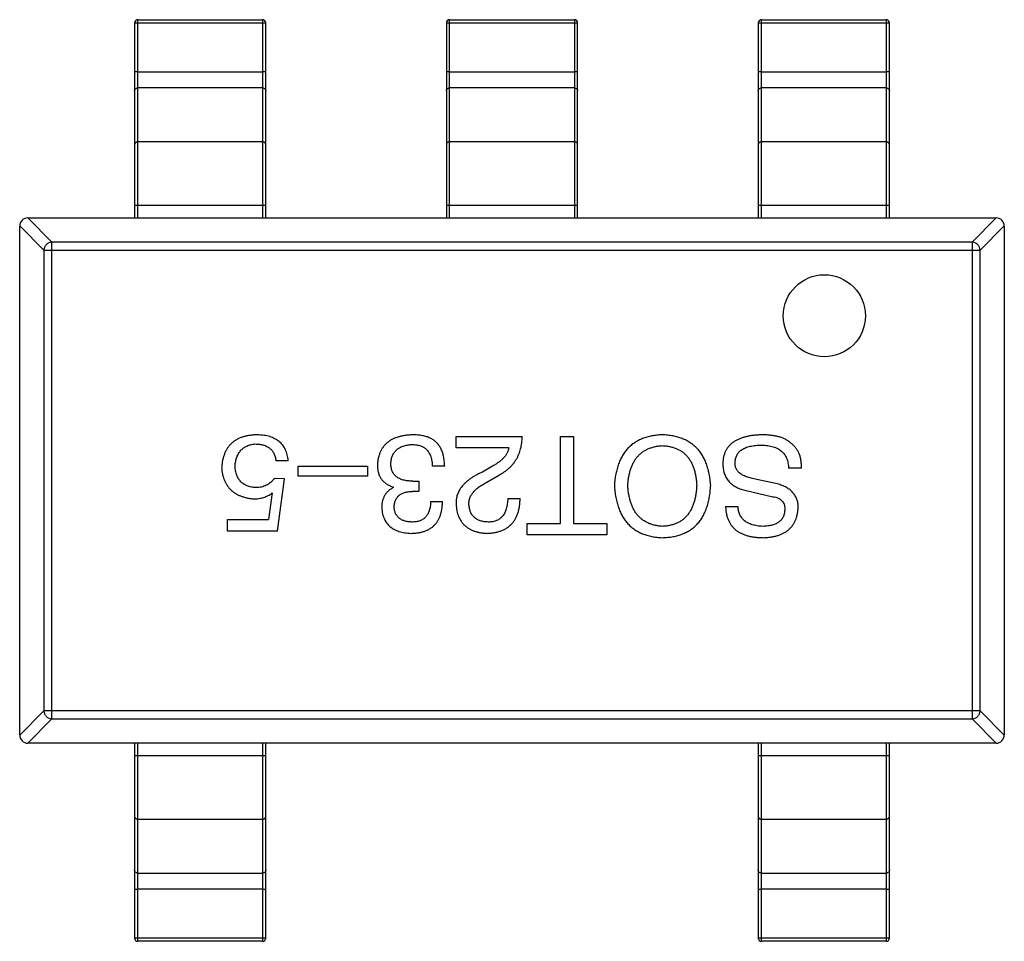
# Model space of a CAD drawing. Header units: millimetres. Extents: x 563 to 681, y 173 to 284.
# Tile 79 of 167: x 656.96 to 659.96, y 184.55 to 187.36. Entities that reach past the tile are written whole.
import ezdxf

# ---------------------------------------------------------------- set-up
doc = ezdxf.new("R2010")
doc.units = ezdxf.units.MM
doc.header["$LTSCALE"] = 30.734
doc.layers.get('0').update_dxf_attribs({"linetype": 'CONTINUOUS'})

msp = doc.modelspace()

# ---------------------------------------------------------------- linework, layer by layer
at = {"linetype": 'Continuous'}
for p, q in [((657.3248, 187.3587), (657.7048, 187.3587)), ((657.3248, 186.7553), (657.3248, 187.3587)), ((657.7048, 187.3587), (657.7048, 186.7553)), ((658.2748, 187.3587), (658.6548, 187.3587)), ((658.2748, 186.7553), (658.2748, 187.3587)), ((658.6548, 187.3587), (658.6548, 186.7553)), ((659.2248, 187.3587), (659.6048, 187.3587)), ((659.2248, 186.7553), (659.2248, 187.3587)), ((659.6048, 187.3587), (659.6048, 186.7553)), ((657.3148, 187.3487), (657.3148, 186.7553)), ((657.3248, 187.3493), (657.7048, 187.3493)), ((657.7148, 186.7553), (657.7148, 187.3487)), ((658.2648, 187.3487), (658.2648, 186.7553)), ((658.2748, 187.3493), (658.6548, 187.3493)), ((658.6648, 186.7553), (658.6648, 187.3487)), ((659.2148, 187.3487), (659.2148, 186.7553)), ((659.2248, 187.3493), (659.6048, 187.3493)), ((659.6148, 186.7553), (659.6148, 187.3487)), ((657.3248, 187.1998), (657.7048, 187.1998)), ((658.2748, 187.1998), (658.6548, 187.1998)), ((659.2248, 187.1998), (659.6048, 187.1998)), ((657.7048, 187.151), (657.3248, 187.151)), ((658.6548, 187.151), (658.2748, 187.151)), ((659.6048, 187.151), (659.2248, 187.151)), ((657.7048, 186.9869), (657.3248, 186.9869)), ((658.6548, 186.9869), (658.2748, 186.9869)), ((659.6048, 186.9869), (659.2248, 186.9869)), ((657.3148, 186.7943), (657.7148, 186.7943)), ((658.2648, 186.7943), (658.6648, 186.7943)), ((659.2148, 186.7943), (659.6148, 186.7943)), ((657.0632, 186.6815), (656.9894, 186.7553)), ((656.9898, 186.7553), (659.9398, 186.7553)), ((659.9403, 186.7553), (659.8665, 186.6815)), ((656.9648, 186.7308), (657.0386, 186.657)), ((656.9648, 185.1803), (656.9648, 186.7303)), ((659.891, 186.657), (659.9648, 186.7308)), ((659.9648, 186.7303), (659.9648, 185.1803)), ((659.8665, 186.6815), (657.0632, 186.6815)), ((657.0632, 185.2291), (657.0632, 186.6815)), ((659.8665, 186.6815), (659.8665, 185.2291)), ((657.0386, 186.657), (659.891, 186.657)), ((657.0386, 186.657), (657.0386, 185.2537)), ((659.891, 185.2537), (659.891, 186.657)), ((658.2945, 186.0894), (658.4961, 186.0894)), ((658.2945, 186.055), (658.2945, 186.0894)), ((658.6126, 186.0894), (658.652, 186.0894)), ((658.6126, 185.8239), (658.6126, 186.0894)), ((658.652, 186.0894), (658.652, 185.8239)), ((658.4551, 186.055), (658.2945, 186.055)), ((657.7833, 186.0157), (657.7456, 186.0157)), ((657.8134, 185.9993), (658.0249, 185.9993)), ((657.8134, 185.9681), (657.8134, 185.9993)), ((658.0249, 185.9993), (658.0249, 185.9681)), ((658.2597, 185.9993), (658.222, 185.9993)), ((658.4059, 185.9993), (658.3748, 185.9812)), ((658.3879, 185.9501), (658.4272, 185.973)), ((659.3467, 185.9927), (659.3073, 185.9927)), ((657.7719, 185.9599), (657.7407, 185.9616)), ((657.7506, 185.8009), (657.7719, 185.9599)), ((658.0249, 185.9681), (657.8134, 185.9681)), ((658.1629, 185.9534), (658.181, 185.9534)), ((658.181, 185.9534), (658.181, 185.9222)), ((659.2729, 185.9452), (659.2106, 185.9583)), ((657.7342, 185.9173), (657.7227, 185.837)), ((658.1039, 185.9337), (658.1039, 185.9353)), ((658.181, 185.9222), (658.1613, 185.9222)), ((659.1745, 185.9255), (659.2598, 185.9058)), ((658.217, 185.8911), (658.2531, 185.8911)), ((658.4518, 185.9009), (658.4895, 185.9009)), ((659.1155, 185.8763), (659.1532, 185.8763)), ((657.5981, 185.837), (657.7227, 185.837)), ((657.5981, 185.8009), (657.5981, 185.837)), ((658.511, 185.8239), (658.6126, 185.8239)), ((658.511, 185.7894), (658.511, 185.8239)), ((658.652, 185.8239), (658.7536, 185.8239)), ((658.7536, 185.8239), (658.7536, 185.7894)), ((657.7506, 185.8009), (657.5981, 185.8009)), ((658.7536, 185.7894), (658.511, 185.7894)), ((657.0386, 185.2537), (656.9648, 185.1799)), ((659.891, 185.2537), (657.0386, 185.2537)), ((659.9648, 185.1799), (659.891, 185.2537)), ((656.9894, 185.1553), (657.0632, 185.2291)), ((657.0632, 185.2291), (659.8665, 185.2291)), ((659.8665, 185.2291), (659.9403, 185.1553)), ((659.9398, 185.1553), (656.9898, 185.1553)), ((657.3148, 185.1553), (657.3148, 184.5619)), ((657.3248, 184.5519), (657.3248, 185.1553)), ((657.7048, 185.1553), (657.7048, 184.5519)), ((657.7148, 184.5619), (657.7148, 185.1553)), ((659.2148, 185.1553), (659.2148, 184.5619)), ((659.2248, 184.5519), (659.2248, 185.1553)), ((659.6048, 185.1553), (659.6048, 184.5519)), ((659.6148, 184.5619), (659.6148, 185.1553)), ((657.7148, 185.1164), (657.3148, 185.1164)), ((659.6148, 185.1164), (659.2148, 185.1164)), ((657.3248, 184.9237), (657.7048, 184.9237)), ((659.2248, 184.9237), (659.6048, 184.9237)), ((657.3248, 184.7597), (657.7048, 184.7597)), ((659.2248, 184.7597), (659.6048, 184.7597)), ((657.7048, 184.7109), (657.3248, 184.7109)), ((659.6048, 184.7109), (659.2248, 184.7109)), ((657.7048, 184.5614), (657.3248, 184.5614)), ((659.6048, 184.5614), (659.2248, 184.5614)), ((657.7048, 184.5519), (657.3248, 184.5519)), ((659.6048, 184.5519), (659.2248, 184.5519))]:
    msp.add_line(p, q, dxfattribs=at)
msp.add_circle((659.4165, 186.457), 0.125, dxfattribs=at)
for centre, radius, start, end in [((657.3248, 187.3487), 0.01, 90, 180), ((657.7048, 187.3487), 0.01, 0.0001, 90), ((658.2748, 187.3487), 0.01, 90, 180), ((658.6548, 187.3487), 0.01, 0.0001, 90), ((659.2248, 187.3487), 0.01, 90, 180), ((659.6048, 187.3487), 0.01, 0.0001, 90), ((656.9898, 186.7303), 0.025, 90, 180), ((659.9398, 186.7303), 0.025, 0, 90), ((656.9898, 185.1803), 0.025, 180, 270), ((659.9398, 185.1803), 0.025, 270, 0), ((657.3248, 184.5619), 0.01, 180.0001, 270), ((657.7048, 184.5619), 0.01, 270, 0), ((659.2248, 184.5619), 0.01, 180.0001, 270), ((659.6048, 184.5619), 0.01, 270, 0)]:
    msp.add_arc(centre, radius, start, end, dxfattribs=at)
for points, knots in [([(657.3148, 187.3487), (657.3148, 187.3488), (657.3149, 187.3488), (657.315, 187.3489), (657.3153, 187.3489), (657.3158, 187.349), (657.3166, 187.349), (657.3178, 187.3491), (657.3193, 187.3492), (657.321, 187.3492), (657.3229, 187.3493), (657.3242, 187.3493), (657.3248, 187.3493)], [0, 0, 0, 0, 0.007007, 0.022207, 0.046429, 0.079688, 0.172082, 0.296123, 0.447019, 0.619102, 0.806017, 1, 1, 1, 1]), ([(657.7048, 187.3493), (657.7055, 187.3493), (657.7068, 187.3493), (657.7086, 187.3492), (657.7103, 187.3492), (657.7118, 187.3491), (657.713, 187.349), (657.7139, 187.349), (657.7144, 187.3489), (657.7146, 187.3489), (657.7147, 187.3488), (657.7148, 187.3488), (657.7148, 187.3487)], [0, 0, 0, 0, 0.193983, 0.380898, 0.552981, 0.703877, 0.827918, 0.920311, 0.953571, 0.977793, 0.992993, 1, 1, 1, 1]), ([(658.2648, 187.3487), (658.2648, 187.3488), (658.2649, 187.3488), (658.265, 187.3489), (658.2653, 187.3489), (658.2658, 187.349), (658.2666, 187.349), (658.2678, 187.3491), (658.2693, 187.3492), (658.271, 187.3492), (658.2729, 187.3493), (658.2742, 187.3493), (658.2748, 187.3493)], [0, 0, 0, 0, 0.007007, 0.022207, 0.046429, 0.079688, 0.172082, 0.296123, 0.447019, 0.619102, 0.806017, 1, 1, 1, 1]), ([(658.6548, 187.3493), (658.6555, 187.3493), (658.6568, 187.3493), (658.6586, 187.3492), (658.6603, 187.3492), (658.6618, 187.3491), (658.663, 187.349), (658.6639, 187.349), (658.6644, 187.3489), (658.6646, 187.3489), (658.6647, 187.3488), (658.6648, 187.3488), (658.6648, 187.3487)], [0, 0, 0, 0, 0.193983, 0.380898, 0.552981, 0.703877, 0.827918, 0.920311, 0.953571, 0.977793, 0.992993, 1, 1, 1, 1]), ([(659.2148, 187.3487), (659.2148, 187.3488), (659.2149, 187.3488), (659.215, 187.3489), (659.2153, 187.3489), (659.2158, 187.349), (659.2166, 187.349), (659.2178, 187.3491), (659.2193, 187.3492), (659.221, 187.3492), (659.2229, 187.3493), (659.2242, 187.3493), (659.2248, 187.3493)], [0, 0, 0, 0, 0.007007, 0.022207, 0.046429, 0.079688, 0.172082, 0.296123, 0.447019, 0.619102, 0.806017, 1, 1, 1, 1]), ([(659.6048, 187.3493), (659.6055, 187.3493), (659.6068, 187.3493), (659.6086, 187.3492), (659.6103, 187.3492), (659.6118, 187.3491), (659.613, 187.349), (659.6139, 187.349), (659.6144, 187.3489), (659.6146, 187.3489), (659.6147, 187.3488), (659.6148, 187.3488), (659.6148, 187.3487)], [0, 0, 0, 0, 0.193983, 0.380898, 0.552981, 0.703877, 0.827918, 0.920311, 0.953571, 0.977793, 0.992993, 1, 1, 1, 1]), ([(657.3248, 187.1998), (657.3242, 187.1998), (657.3229, 187.1998), (657.321, 187.1998), (657.3193, 187.1997), (657.3178, 187.1997), (657.3166, 187.1996), (657.3158, 187.1995), (657.3153, 187.1994), (657.315, 187.1994), (657.3149, 187.1993), (657.3148, 187.1993), (657.3148, 187.1993)], [0, 0, 0, 0, 0.193983, 0.380898, 0.552981, 0.703877, 0.827918, 0.920312, 0.953571, 0.977793, 0.992993, 1, 1, 1, 1]), ([(657.7148, 187.1993), (657.7148, 187.1993), (657.7147, 187.1993), (657.7146, 187.1994), (657.7144, 187.1994), (657.7139, 187.1995), (657.713, 187.1996), (657.7118, 187.1997), (657.7103, 187.1997), (657.7086, 187.1998), (657.7068, 187.1998), (657.7055, 187.1998), (657.7048, 187.1998)], [0, 0, 0, 0, 0.007007, 0.022207, 0.046429, 0.079689, 0.172082, 0.296123, 0.447019, 0.619102, 0.806017, 1, 1, 1, 1]), ([(658.2748, 187.1998), (658.2742, 187.1998), (658.2729, 187.1998), (658.271, 187.1998), (658.2693, 187.1997), (658.2678, 187.1997), (658.2666, 187.1996), (658.2658, 187.1995), (658.2653, 187.1994), (658.265, 187.1994), (658.2649, 187.1993), (658.2648, 187.1993), (658.2648, 187.1993)], [0, 0, 0, 0, 0.193983, 0.380898, 0.552981, 0.703877, 0.827918, 0.920312, 0.953571, 0.977793, 0.992993, 1, 1, 1, 1]), ([(658.6648, 187.1993), (658.6648, 187.1993), (658.6647, 187.1993), (658.6646, 187.1994), (658.6644, 187.1994), (658.6639, 187.1995), (658.663, 187.1996), (658.6618, 187.1997), (658.6603, 187.1997), (658.6586, 187.1998), (658.6568, 187.1998), (658.6555, 187.1998), (658.6548, 187.1998)], [0, 0, 0, 0, 0.007007, 0.022207, 0.046429, 0.079689, 0.172082, 0.296123, 0.447019, 0.619102, 0.806017, 1, 1, 1, 1]), ([(659.2248, 187.1998), (659.2242, 187.1998), (659.2229, 187.1998), (659.221, 187.1998), (659.2193, 187.1997), (659.2178, 187.1997), (659.2166, 187.1996), (659.2158, 187.1995), (659.2153, 187.1994), (659.215, 187.1994), (659.2149, 187.1993), (659.2148, 187.1993), (659.2148, 187.1993)], [0, 0, 0, 0, 0.193983, 0.380898, 0.552981, 0.703877, 0.827918, 0.920312, 0.953571, 0.977793, 0.992993, 1, 1, 1, 1]), ([(659.6148, 187.1993), (659.6148, 187.1993), (659.6147, 187.1993), (659.6146, 187.1994), (659.6144, 187.1994), (659.6139, 187.1995), (659.613, 187.1996), (659.6118, 187.1997), (659.6103, 187.1997), (659.6086, 187.1998), (659.6068, 187.1998), (659.6055, 187.1998), (659.6048, 187.1998)], [0, 0, 0, 0, 0.007007, 0.022207, 0.046429, 0.079689, 0.172082, 0.296123, 0.447019, 0.619102, 0.806017, 1, 1, 1, 1]), ([(657.3148, 187.1416), (657.3148, 187.1428), (657.3154, 187.1453), (657.3176, 187.1484), (657.3209, 187.1505), (657.3235, 187.151), (657.3248, 187.151)], [0, 0, 0, 0, 0.242809, 0.48985, 0.742832, 1, 1, 1, 1]), ([(657.7048, 187.151), (657.7061, 187.151), (657.7087, 187.1505), (657.712, 187.1484), (657.7143, 187.1453), (657.7148, 187.1428), (657.7148, 187.1416)], [0, 0, 0, 0, 0.257168, 0.51015, 0.757191, 1, 1, 1, 1]), ([(658.2648, 187.1416), (658.2648, 187.1428), (658.2654, 187.1453), (658.2676, 187.1484), (658.2709, 187.1505), (658.2735, 187.151), (658.2748, 187.151)], [0, 0, 0, 0, 0.242809, 0.48985, 0.742832, 1, 1, 1, 1]), ([(658.6548, 187.151), (658.6561, 187.151), (658.6587, 187.1505), (658.662, 187.1484), (658.6643, 187.1453), (658.6648, 187.1428), (658.6648, 187.1416)], [0, 0, 0, 0, 0.257168, 0.51015, 0.757191, 1, 1, 1, 1]), ([(659.2148, 187.1416), (659.2148, 187.1428), (659.2154, 187.1453), (659.2176, 187.1484), (659.2209, 187.1505), (659.2235, 187.151), (659.2248, 187.151)], [0, 0, 0, 0, 0.242809, 0.48985, 0.742832, 1, 1, 1, 1]), ([(659.6048, 187.151), (659.6061, 187.151), (659.6087, 187.1505), (659.612, 187.1484), (659.6143, 187.1453), (659.6148, 187.1428), (659.6148, 187.1416)], [0, 0, 0, 0, 0.257168, 0.51015, 0.757191, 1, 1, 1, 1]), ([(657.3248, 186.9869), (657.3235, 186.9869), (657.3209, 186.9865), (657.3176, 186.9844), (657.3154, 186.9813), (657.3148, 186.9788), (657.3148, 186.9775)], [0, 0, 0, 0, 0.257168, 0.51015, 0.757191, 1, 1, 1, 1]), ([(657.7148, 186.9775), (657.7148, 186.9788), (657.7143, 186.9813), (657.712, 186.9844), (657.7087, 186.9865), (657.7061, 186.9869), (657.7048, 186.9869)], [0, 0, 0, 0, 0.242809, 0.48985, 0.742832, 1, 1, 1, 1]), ([(658.2748, 186.9869), (658.2735, 186.9869), (658.2709, 186.9865), (658.2676, 186.9844), (658.2654, 186.9813), (658.2648, 186.9788), (658.2648, 186.9775)], [0, 0, 0, 0, 0.257168, 0.51015, 0.757191, 1, 1, 1, 1]), ([(658.6648, 186.9775), (658.6648, 186.9788), (658.6643, 186.9813), (658.662, 186.9844), (658.6587, 186.9865), (658.6561, 186.9869), (658.6548, 186.9869)], [0, 0, 0, 0, 0.242809, 0.48985, 0.742832, 1, 1, 1, 1]), ([(659.2248, 186.9869), (659.2235, 186.9869), (659.2209, 186.9865), (659.2176, 186.9844), (659.2154, 186.9813), (659.2148, 186.9788), (659.2148, 186.9775)], [0, 0, 0, 0, 0.257168, 0.51015, 0.757191, 1, 1, 1, 1]), ([(659.6148, 186.9775), (659.6148, 186.9788), (659.6143, 186.9813), (659.612, 186.9844), (659.6087, 186.9865), (659.6061, 186.9869), (659.6048, 186.9869)], [0, 0, 0, 0, 0.242809, 0.48985, 0.742832, 1, 1, 1, 1]), ([(657.0632, 186.6815), (657.06, 186.6814), (657.0537, 186.6799), (657.0457, 186.6744), (657.0402, 186.6664), (657.0388, 186.6601), (657.0386, 186.657)], [0, 0, 0, 0, 0.248875, 0.5, 0.751125, 1, 1, 1, 1]), ([(659.891, 186.657), (659.8909, 186.6601), (659.8894, 186.6664), (659.8839, 186.6744), (659.8759, 186.6799), (659.8696, 186.6814), (659.8665, 186.6815)], [0, 0, 0, 0, 0.248875, 0.5, 0.751125, 1, 1, 1, 1]), ([(657.6883, 186.0944), (657.6841, 186.0942), (657.6761, 186.0939), (657.6645, 186.0926), (657.6536, 186.0906), (657.6435, 186.0877), (657.6341, 186.0841), (657.6254, 186.0797), (657.6175, 186.0745), (657.6102, 186.0687), (657.6038, 186.062), (657.5982, 186.0546), (657.5932, 186.0464), (657.5891, 186.0374), (657.5857, 186.0277), (657.5829, 186.0173), (657.5811, 186.0061), (657.5804, 185.9983), (657.5801, 185.9944)], [0, 0, 0, 0, 0.074337, 0.144658, 0.211298, 0.274399, 0.334717, 0.392948, 0.449757, 0.505394, 0.56075, 0.616858, 0.674126, 0.733366, 0.795021, 0.859694, 0.927941, 1, 1, 1, 1]), ([(657.7833, 186.0157), (657.7829, 186.0188), (657.7822, 186.0249), (657.7802, 186.0336), (657.7777, 186.0419), (657.7744, 186.0494), (657.7707, 186.0565), (657.7662, 186.0629), (657.7613, 186.0688), (657.7555, 186.0739), (657.7493, 186.0787), (657.7423, 186.0827), (657.7348, 186.0862), (657.7267, 186.089), (657.7179, 186.0912), (657.7086, 186.0929), (657.6986, 186.094), (657.6918, 186.0942), (657.6883, 186.0944)], [0, 0, 0, 0, 0.068545, 0.133544, 0.19542, 0.255245, 0.312812, 0.36916, 0.424791, 0.480307, 0.536971, 0.594633, 0.654367, 0.716937, 0.782022, 0.850991, 0.92325, 1, 1, 1, 1]), ([(658.1613, 186.0944), (658.1572, 186.0942), (658.1492, 186.0938), (658.1376, 186.0924), (658.1267, 186.0903), (658.1167, 186.0875), (658.1073, 186.0842), (658.0987, 186.0801), (658.0909, 186.0754), (658.0838, 186.0699), (658.0775, 186.0638), (658.0719, 186.057), (658.0671, 186.0496), (658.0631, 186.0414), (658.0598, 186.0327), (658.0573, 186.0232), (658.0555, 186.0131), (658.055, 186.0061), (658.0547, 186.0026)], [0, 0, 0, 0, 0.078078, 0.151942, 0.221594, 0.28726, 0.350176, 0.409768, 0.467648, 0.523784, 0.578904, 0.634014, 0.689819, 0.746826, 0.805875, 0.867063, 0.931764, 1, 1, 1, 1]), ([(658.2154, 186.0845), (658.2137, 186.0853), (658.2102, 186.0869), (658.2046, 186.0889), (658.1985, 186.0906), (658.1919, 186.0919), (658.1849, 186.093), (658.1774, 186.0938), (658.1695, 186.0942), (658.1641, 186.0943), (658.1613, 186.0944)], [0, 0, 0, 0, 0.101955, 0.208983, 0.322698, 0.44339, 0.570851, 0.70629, 0.84885, 1, 1, 1, 1]), ([(658.9226, 186.0944), (658.9171, 186.0941), (658.9064, 186.0935), (658.8908, 186.0912), (658.8762, 186.0877), (658.8625, 186.0832), (658.8499, 186.0774), (658.8382, 186.0706), (658.8276, 186.0626), (658.8179, 186.0535), (658.8093, 186.0432), (658.8016, 186.0319), (658.7949, 186.0194), (658.7893, 186.0057), (658.7846, 185.9909), (658.7809, 185.975), (658.7781, 185.958), (658.7772, 185.9463), (658.7767, 185.9403)], [0, 0, 0, 0, 0.069543, 0.135551, 0.198218, 0.258467, 0.316451, 0.372703, 0.428457, 0.483848, 0.539952, 0.597251, 0.656588, 0.718448, 0.783219, 0.851581, 0.92366, 1, 1, 1, 1]), ([(659.0702, 185.9403), (659.0697, 185.9463), (659.0687, 185.958), (659.066, 185.975), (659.0623, 185.9909), (659.0575, 186.0057), (659.0518, 186.0194), (659.0451, 186.0319), (659.0373, 186.0433), (659.0286, 186.0535), (659.0188, 186.0626), (659.008, 186.0706), (658.9962, 186.0774), (658.9834, 186.0832), (658.9696, 186.0877), (658.9548, 186.0912), (658.9391, 186.0935), (658.9282, 186.0941), (658.9226, 186.0944)], [0, 0, 0, 0, 0.075921, 0.147605, 0.21565, 0.280144, 0.341762, 0.400894, 0.458022, 0.514147, 0.569605, 0.625256, 0.681857, 0.740217, 0.800617, 0.86368, 0.930079, 1, 1, 1, 1]), ([(659.2254, 186.0944), (659.2207, 186.0942), (659.2115, 186.0938), (659.1983, 186.0925), (659.186, 186.0905), (659.1745, 186.0879), (659.164, 186.0847), (659.1543, 186.0808), (659.1455, 186.0764), (659.1376, 186.0712), (659.1306, 186.0655), (659.1246, 186.059), (659.1194, 186.052), (659.1151, 186.0443), (659.1118, 186.036), (659.1093, 186.027), (659.1078, 186.0175), (659.1075, 186.0109), (659.1073, 186.0075)], [0, 0, 0, 0, 0.08539, 0.165926, 0.241159, 0.312046, 0.378904, 0.441563, 0.500906, 0.55769, 0.612, 0.665045, 0.717904, 0.770385, 0.824307, 0.880048, 0.938483, 1, 1, 1, 1]), ([(659.3155, 186.0681), (659.3132, 186.0702), (659.3084, 186.0746), (659.3, 186.0799), (659.2904, 186.0844), (659.2796, 186.0881), (659.2677, 186.0909), (659.2546, 186.0929), (659.2404, 186.0941), (659.2305, 186.0943), (659.2254, 186.0944)], [0, 0, 0, 0, 0.09804, 0.200818, 0.309803, 0.427378, 0.554601, 0.691373, 0.839613, 1, 1, 1, 1]), ([(657.621, 185.9993), (657.6213, 186.0018), (657.6217, 186.0067), (657.623, 186.0139), (657.6246, 186.0205), (657.6266, 186.0268), (657.6289, 186.0326), (657.6317, 186.0379), (657.635, 186.0428), (657.6386, 186.0473), (657.6426, 186.0512), (657.647, 186.0548), (657.6518, 186.0579), (657.657, 186.0605), (657.6626, 186.0627), (657.6686, 186.0645), (657.675, 186.0657), (657.6795, 186.0662), (657.6817, 186.0665)], [0, 0, 0, 0, 0.076076, 0.147929, 0.216494, 0.28139, 0.343555, 0.403665, 0.461756, 0.518574, 0.57465, 0.630617, 0.687539, 0.745203, 0.805007, 0.867454, 0.932274, 1, 1, 1, 1]), ([(657.6817, 186.0665), (657.684, 186.0665), (657.6886, 186.0664), (657.6951, 186.0658), (657.7013, 186.0648), (657.7072, 186.0634), (657.7126, 186.0616), (657.7176, 186.0594), (657.7222, 186.0569), (657.7264, 186.0539), (657.7302, 186.0505), (657.7337, 186.0467), (657.7367, 186.0425), (657.7393, 186.0379), (657.7415, 186.0329), (657.7433, 186.0275), (657.7447, 186.0217), (657.7453, 186.0177), (657.7456, 186.0157)], [0, 0, 0, 0, 0.076648, 0.148913, 0.217705, 0.28283, 0.345406, 0.405074, 0.462929, 0.519315, 0.57498, 0.630645, 0.68742, 0.745021, 0.804689, 0.866635, 0.93176, 1, 1, 1, 1]), ([(658.0957, 186.0075), (658.0959, 186.0097), (658.0962, 186.0139), (658.0973, 186.0201), (658.0988, 186.0259), (658.1008, 186.0313), (658.1033, 186.0363), (658.1061, 186.041), (658.1095, 186.0451), (658.1133, 186.049), (658.1176, 186.0524), (658.1223, 186.0554), (658.1274, 186.058), (658.133, 186.0602), (658.139, 186.0619), (658.1455, 186.0633), (658.1524, 186.0644), (658.1572, 186.0647), (658.1597, 186.0648)], [0, 0, 0, 0, 0.068514, 0.133941, 0.195994, 0.255362, 0.312994, 0.369441, 0.424687, 0.480522, 0.537148, 0.594801, 0.654411, 0.716817, 0.781981, 0.850498, 0.923306, 1, 1, 1, 1]), ([(658.1597, 186.0648), (658.1621, 186.0648), (658.1669, 186.0647), (658.1738, 186.0639), (658.1803, 186.0627), (658.1862, 186.0608), (658.1918, 186.0586), (658.1969, 186.0558), (658.2015, 186.0524), (658.2057, 186.0485), (658.2093, 186.0441), (658.2126, 186.0392), (658.2153, 186.0338), (658.2176, 186.0279), (658.2194, 186.0214), (658.2207, 186.0145), (658.2217, 186.0071), (658.2219, 186.0019), (658.222, 185.9993)], [0, 0, 0, 0, 0.071272, 0.13882, 0.201858, 0.262757, 0.320043, 0.376709, 0.431462, 0.486034, 0.541209, 0.597703, 0.65589, 0.717768, 0.782056, 0.850407, 0.92277, 1, 1, 1, 1]), ([(658.2597, 185.9993), (658.2596, 186.0019), (658.2594, 186.0072), (658.2587, 186.0148), (658.2577, 186.0221), (658.2564, 186.0291), (658.2547, 186.0357), (658.2528, 186.042), (658.2504, 186.0478), (658.2479, 186.0534), (658.2449, 186.0585), (658.2417, 186.0634), (658.2381, 186.0678), (658.2342, 186.0719), (658.23, 186.0756), (658.2254, 186.0789), (658.2206, 186.082), (658.2171, 186.0837), (658.2154, 186.0845)], [0, 0, 0, 0, 0.078937, 0.154495, 0.226898, 0.296844, 0.363348, 0.427781, 0.48946, 0.549586, 0.607902, 0.664733, 0.720805, 0.776157, 0.831175, 0.886736, 0.943094, 1, 1, 1, 1]), ([(658.4272, 185.973), (658.43, 185.9746), (658.4354, 185.9776), (658.443, 185.9826), (658.4502, 185.988), (658.4567, 185.9938), (658.4629, 185.9998), (658.4685, 186.0062), (658.4736, 186.013), (658.4782, 186.0201), (658.4822, 186.0276), (658.4858, 186.0354), (658.4888, 186.0436), (658.4913, 186.0521), (658.4933, 186.0609), (658.4947, 186.0701), (658.4957, 186.0797), (658.496, 186.0861), (658.4961, 186.0894)], [0, 0, 0, 0, 0.065828, 0.130094, 0.192451, 0.254037, 0.313974, 0.373757, 0.433048, 0.492243, 0.551902, 0.611758, 0.672678, 0.734814, 0.798569, 0.863693, 0.930488, 1, 1, 1, 1]), ([(658.8177, 185.9403), (658.818, 185.9449), (658.8187, 185.9539), (658.8206, 185.967), (658.8232, 185.9793), (658.8265, 185.9908), (658.8306, 186.0013), (658.8354, 186.0111), (658.8408, 186.02), (658.8471, 186.028), (658.854, 186.0352), (658.8617, 186.0416), (658.8701, 186.0471), (658.8792, 186.0518), (658.8891, 186.0555), (658.8996, 186.0584), (658.9109, 186.0606), (658.9186, 186.0612), (658.9226, 186.0616)], [0, 0, 0, 0, 0.077942, 0.152007, 0.221727, 0.288073, 0.351, 0.411526, 0.469701, 0.526016, 0.581668, 0.637084, 0.692684, 0.749573, 0.808409, 0.869306, 0.932836, 1, 1, 1, 1]), ([(658.9226, 186.0616), (658.9267, 186.0613), (658.9346, 186.0608), (658.946, 186.0588), (658.9567, 186.056), (658.9667, 186.0524), (658.9759, 186.0478), (658.9843, 186.0424), (658.9921, 186.0361), (658.999, 186.0289), (659.0052, 186.0208), (659.0107, 186.0119), (659.0154, 186.002), (659.0194, 185.9914), (659.0226, 185.9798), (659.025, 185.9674), (659.0268, 185.9541), (659.0273, 185.945), (659.0275, 185.9403)], [0, 0, 0, 0, 0.06765, 0.131591, 0.192902, 0.251442, 0.307964, 0.363592, 0.418442, 0.47374, 0.529963, 0.587768, 0.647917, 0.710953, 0.777434, 0.847168, 0.921622, 1, 1, 1, 1]), ([(659.145, 186.0124), (659.1451, 186.0144), (659.1454, 186.0183), (659.1466, 186.0239), (659.1482, 186.0292), (659.1506, 186.034), (659.1535, 186.0386), (659.1571, 186.0427), (659.1612, 186.0465), (659.166, 186.0498), (659.1713, 186.0528), (659.1773, 186.0555), (659.1838, 186.0577), (659.191, 186.0596), (659.1987, 186.061), (659.2071, 186.0621), (659.216, 186.0629), (659.2222, 186.0631), (659.2254, 186.0632)], [0, 0, 0, 0, 0.05617, 0.109836, 0.161504, 0.212099, 0.262487, 0.313111, 0.36568, 0.419737, 0.477556, 0.53817, 0.603387, 0.672532, 0.746929, 0.825941, 0.910245, 1, 1, 1, 1]), ([(659.2254, 186.0632), (659.2286, 186.0631), (659.2349, 186.0628), (659.244, 186.0619), (659.2526, 186.0604), (659.2605, 186.0583), (659.2678, 186.0558), (659.2745, 186.0527), (659.2806, 186.049), (659.2861, 186.0449), (659.2909, 186.0402), (659.2951, 186.0349), (659.2988, 186.0292), (659.3017, 186.0229), (659.3041, 186.0161), (659.3058, 186.0087), (659.307, 186.0009), (659.3072, 185.9955), (659.3073, 185.9927)], [0, 0, 0, 0, 0.079335, 0.15404, 0.224955, 0.291021, 0.353982, 0.414027, 0.47178, 0.527247, 0.581879, 0.636096, 0.691322, 0.747597, 0.806328, 0.867466, 0.932039, 1, 1, 1, 1]), ([(659.3467, 185.9927), (659.3467, 185.9968), (659.3468, 186.0047), (659.3455, 186.0163), (659.3434, 186.027), (659.3399, 186.0369), (659.3355, 186.046), (659.33, 186.0543), (659.3233, 186.0618), (659.3181, 186.066), (659.3155, 186.0681)], [0, 0, 0, 0, 0.144278, 0.280018, 0.408467, 0.530887, 0.648749, 0.76463, 0.881475, 1, 1, 1, 1]), ([(658.4551, 186.055), (658.4546, 186.0524), (658.4535, 186.0472), (658.4503, 186.0396), (658.446, 186.0323), (658.4403, 186.0252), (658.4335, 186.0183), (658.4255, 186.0117), (658.4162, 186.0052), (658.4094, 186.0013), (658.4059, 185.9993)], [0, 0, 0, 0, 0.103034, 0.208166, 0.318255, 0.434664, 0.559728, 0.695394, 0.841708, 1, 1, 1, 1]), ([(658.0547, 186.0026), (658.0548, 186.0004), (658.0548, 185.9962), (658.0555, 185.9901), (658.0563, 185.9843), (658.0578, 185.9787), (658.0594, 185.9735), (658.0616, 185.9685), (658.0641, 185.9638), (658.0669, 185.9594), (658.0702, 185.9554), (658.0739, 185.9516), (658.078, 185.9482), (658.0824, 185.9449), (658.0873, 185.9421), (658.0924, 185.9395), (658.098, 185.9373), (658.1019, 185.936), (658.1039, 185.9353)], [0, 0, 0, 0, 0.071215, 0.138707, 0.20396, 0.266995, 0.327734, 0.387609, 0.445602, 0.503345, 0.561136, 0.618597, 0.677672, 0.738255, 0.799989, 0.863961, 0.930555, 1, 1, 1, 1]), ([(658.1629, 185.9534), (658.1602, 185.9534), (658.155, 185.9534), (658.1474, 185.9542), (658.1402, 185.9551), (658.1337, 185.9567), (658.1276, 185.9585), (658.122, 185.9608), (658.117, 185.9636), (658.1125, 185.9668), (658.1085, 185.9704), (658.1051, 185.9745), (658.1022, 185.9789), (658.0998, 185.9838), (658.098, 185.9891), (658.0966, 185.9949), (658.0958, 186.001), (658.0958, 186.0053), (658.0957, 186.0075)], [0, 0, 0, 0, 0.082495, 0.159728, 0.232496, 0.300725, 0.365163, 0.425859, 0.483728, 0.538892, 0.592921, 0.646195, 0.699968, 0.754746, 0.811387, 0.870806, 0.933482, 1, 1, 1, 1]), ([(659.1073, 186.0075), (659.1074, 186.0048), (659.1074, 185.9996), (659.1083, 185.9919), (659.1096, 185.9847), (659.1114, 185.9778), (659.1138, 185.9713), (659.1167, 185.9652), (659.1201, 185.9594), (659.1241, 185.9541), (659.1285, 185.9491), (659.1335, 185.9446), (659.1391, 185.9404), (659.1452, 185.9367), (659.1518, 185.9333), (659.1589, 185.9302), (659.1665, 185.9276), (659.1718, 185.9262), (659.1745, 185.9255)], [0, 0, 0, 0, 0.069111, 0.134881, 0.198727, 0.259407, 0.319007, 0.377056, 0.434317, 0.491571, 0.548636, 0.606792, 0.666243, 0.727818, 0.791484, 0.858071, 0.927249, 1, 1, 1, 1]), ([(659.2106, 185.9583), (659.2077, 185.9589), (659.2021, 185.96), (659.194, 185.9619), (659.1865, 185.9641), (659.1796, 185.9665), (659.1733, 185.9691), (659.1677, 185.9719), (659.1626, 185.975), (659.1582, 185.9782), (659.1544, 185.9817), (659.1511, 185.9854), (659.1486, 185.9894), (659.1466, 185.9936), (659.1452, 185.998), (659.1445, 186.0026), (659.1444, 186.0074), (659.1448, 186.0107), (659.145, 186.0124)], [0, 0, 0, 0, 0.0932, 0.181198, 0.26306, 0.339627, 0.41092, 0.477479, 0.538825, 0.596824, 0.650619, 0.702235, 0.751666, 0.79967, 0.847759, 0.896274, 0.946739, 1, 1, 1, 1]), ([(657.5801, 185.9944), (657.5804, 185.9908), (657.581, 185.9839), (657.5829, 185.974), (657.5854, 185.9646), (657.5885, 185.9558), (657.5924, 185.9477), (657.5968, 185.9402), (657.602, 185.9333), (657.6078, 185.927), (657.6144, 185.9214), (657.6215, 185.9163), (657.6294, 185.9119), (657.6379, 185.9081), (657.6471, 185.9049), (657.6569, 185.9024), (657.6674, 185.9004), (657.6747, 185.8997), (657.6784, 185.8993)], [0, 0, 0, 0, 0.070056, 0.136784, 0.200181, 0.261459, 0.320361, 0.377607, 0.434201, 0.490556, 0.547297, 0.604711, 0.66384, 0.725285, 0.788826, 0.855809, 0.925831, 1, 1, 1, 1]), ([(657.685, 185.9337), (657.6825, 185.9339), (657.6777, 185.9343), (657.6708, 185.9354), (657.6643, 185.9368), (657.6583, 185.9389), (657.6527, 185.9414), (657.6475, 185.9443), (657.6428, 185.9478), (657.6386, 185.9516), (657.6348, 185.956), (657.6314, 185.9608), (657.6286, 185.9661), (657.6262, 185.9719), (657.6241, 185.9781), (657.6227, 185.9847), (657.6215, 185.9919), (657.6212, 185.9968), (657.621, 185.9993)], [0, 0, 0, 0, 0.071832, 0.140066, 0.204455, 0.266341, 0.32589, 0.383089, 0.439379, 0.495454, 0.551183, 0.608094, 0.666555, 0.726952, 0.789772, 0.856464, 0.926451, 1, 1, 1, 1]), ([(658.3748, 185.9812), (658.3714, 185.9797), (658.3648, 185.9766), (658.3553, 185.9716), (658.3466, 185.9665), (658.3385, 185.9611), (658.3311, 185.9556), (658.3243, 185.9499), (658.3183, 185.944), (658.3129, 185.9379), (658.3082, 185.9317), (658.3042, 185.9252), (658.3008, 185.9186), (658.2981, 185.9118), (658.2962, 185.9048), (658.2949, 185.8977), (658.2943, 185.8903), (658.2944, 185.8854), (658.2945, 185.8829)], [0, 0, 0, 0, 0.082731, 0.161257, 0.236138, 0.307554, 0.375712, 0.440848, 0.502916, 0.562567, 0.619798, 0.675716, 0.73039, 0.78386, 0.837315, 0.890547, 0.944917, 1, 1, 1, 1]), ([(657.7407, 185.9616), (657.7389, 185.9593), (657.7354, 185.955), (657.7294, 185.9493), (657.723, 185.9445), (657.7162, 185.9405), (657.709, 185.9375), (657.7013, 185.9353), (657.6933, 185.9339), (657.6878, 185.9338), (657.685, 185.9337)], [0, 0, 0, 0, 0.132471, 0.259199, 0.382453, 0.502638, 0.622849, 0.744865, 0.870389, 1, 1, 1, 1]), ([(658.3338, 185.8812), (658.3337, 185.8829), (658.3335, 185.8861), (658.3338, 185.8909), (658.3347, 185.8956), (658.3358, 185.9004), (658.3376, 185.9049), (658.3398, 185.9094), (658.3425, 185.9139), (658.3457, 185.9182), (658.3493, 185.9225), (658.3534, 185.9267), (658.358, 185.9308), (658.363, 185.9349), (658.3686, 185.9388), (658.3746, 185.9427), (658.381, 185.9465), (658.3856, 185.9489), (658.3879, 185.9501)], [0, 0, 0, 0, 0.052237, 0.103888, 0.155485, 0.207395, 0.259864, 0.31356, 0.369176, 0.4266, 0.486836, 0.550048, 0.61567, 0.685271, 0.75824, 0.834614, 0.915635, 1, 1, 1, 1]), ([(658.7767, 185.9403), (658.7772, 185.934), (658.7781, 185.9219), (658.7809, 185.9043), (658.7846, 185.888), (658.7893, 185.8727), (658.7949, 185.8586), (658.8016, 185.8457), (658.8093, 185.8339), (658.8179, 185.8233), (658.8276, 185.8139), (658.8382, 185.8057), (658.8499, 185.7986), (658.8625, 185.7927), (658.8762, 185.7881), (658.8908, 185.7846), (658.9064, 185.7822), (658.9171, 185.7816), (658.9226, 185.7812)], [0, 0, 0, 0, 0.077567, 0.150676, 0.219857, 0.285465, 0.347921, 0.407823, 0.465422, 0.52175, 0.577087, 0.632521, 0.688224, 0.745558, 0.804966, 0.866649, 0.931596, 1, 1, 1, 1]), ([(658.9226, 185.8157), (658.9186, 185.816), (658.9109, 185.8167), (658.8996, 185.8189), (658.889, 185.8218), (658.8792, 185.8257), (658.8701, 185.8305), (658.8617, 185.8361), (658.854, 185.8426), (658.847, 185.85), (658.8408, 185.8583), (658.8354, 185.8674), (658.8305, 185.8775), (658.8265, 185.8883), (658.8232, 185.9001), (658.8206, 185.9127), (658.8186, 185.9262), (658.818, 185.9355), (658.8177, 185.9403)], [0, 0, 0, 0, 0.066185, 0.128757, 0.188826, 0.247016, 0.303201, 0.358331, 0.413554, 0.469092, 0.525618, 0.584057, 0.64487, 0.708721, 0.775674, 0.846303, 0.920903, 1, 1, 1, 1]), ([(658.9226, 185.7812), (658.9283, 185.7815), (658.9392, 185.782), (658.9552, 185.7842), (658.9701, 185.7876), (658.984, 185.7921), (658.9969, 185.7979), (659.0087, 185.8049), (659.0196, 185.8131), (659.0294, 185.8225), (659.0381, 185.8331), (659.0459, 185.8449), (659.0526, 185.8579), (659.0581, 185.8721), (659.0628, 185.8874), (659.0663, 185.904), (659.0689, 185.9217), (659.0698, 185.934), (659.0702, 185.9403)], [0, 0, 0, 0, 0.069152, 0.134813, 0.197211, 0.256568, 0.314021, 0.370015, 0.425333, 0.480469, 0.536197, 0.593559, 0.65308, 0.715045, 0.780396, 0.8495, 0.922535, 1, 1, 1, 1]), ([(659.0275, 185.9403), (659.0273, 185.9354), (659.0268, 185.926), (659.025, 185.9124), (659.0226, 185.8996), (659.0194, 185.8877), (659.0154, 185.8768), (659.0107, 185.8667), (659.0052, 185.8575), (658.999, 185.8492), (658.992, 185.8418), (658.9843, 185.8353), (658.9759, 185.8297), (658.9667, 185.8251), (658.9567, 185.8213), (658.946, 185.8185), (658.9346, 185.8165), (658.9267, 185.816), (658.9226, 185.8157)], [0, 0, 0, 0, 0.079527, 0.154518, 0.225493, 0.292262, 0.355914, 0.416367, 0.47473, 0.531171, 0.586124, 0.640791, 0.696133, 0.751962, 0.809861, 0.870342, 0.93333, 1, 1, 1, 1]), ([(659.3368, 185.873), (659.3368, 185.8752), (659.3367, 185.8796), (659.336, 185.8859), (659.3347, 185.892), (659.3329, 185.8978), (659.3307, 185.9034), (659.3279, 185.9086), (659.3246, 185.9135), (659.3209, 185.9182), (659.3166, 185.9226), (659.3119, 185.9267), (659.3066, 185.9304), (659.3008, 185.934), (659.2946, 185.9373), (659.2878, 185.9401), (659.2806, 185.943), (659.2755, 185.9444), (659.2729, 185.9452)], [0, 0, 0, 0, 0.063238, 0.123934, 0.183175, 0.240763, 0.297716, 0.35399, 0.41043, 0.466931, 0.525151, 0.585145, 0.647083, 0.711121, 0.778546, 0.84866, 0.922421, 1, 1, 1, 1]), ([(657.6784, 185.8993), (657.681, 185.8993), (657.6861, 185.8995), (657.6936, 185.9003), (657.7009, 185.9017), (657.708, 185.9037), (657.7148, 185.9062), (657.7215, 185.9093), (657.728, 185.913), (657.7321, 185.9159), (657.7342, 185.9173)], [0, 0, 0, 0, 0.129488, 0.255609, 0.38009, 0.502685, 0.625504, 0.749031, 0.873124, 1, 1, 1, 1]), ([(658.1039, 185.9337), (658.1011, 185.9323), (658.0955, 185.9295), (658.088, 185.9239), (658.0818, 185.9174), (658.0766, 185.91), (658.0727, 185.9016), (658.0698, 185.8924), (658.0681, 185.8822), (658.068, 185.8751), (658.0679, 185.8714)], [0, 0, 0, 0, 0.125227, 0.244792, 0.361427, 0.478215, 0.59667, 0.722058, 0.856314, 1, 1, 1, 1]), ([(658.1056, 185.8747), (658.1057, 185.8765), (658.1059, 185.8802), (658.1067, 185.8854), (658.1079, 185.8903), (658.1095, 185.8948), (658.1116, 185.899), (658.1141, 185.9029), (658.117, 185.9064), (658.1203, 185.9096), (658.124, 185.9124), (658.1281, 185.9149), (658.1326, 185.917), (658.1376, 185.9187), (658.1429, 185.9201), (658.1487, 185.9212), (658.1549, 185.9219), (658.1591, 185.9221), (658.1613, 185.9222)], [0, 0, 0, 0, 0.067741, 0.131599, 0.192143, 0.249977, 0.306453, 0.361639, 0.416449, 0.471489, 0.527582, 0.584873, 0.644974, 0.70814, 0.77492, 0.845909, 0.920585, 1, 1, 1, 1]), ([(658.158, 185.7944), (658.1618, 185.7945), (658.1691, 185.7947), (658.1798, 185.7961), (658.1897, 185.798), (658.1989, 185.8009), (658.2074, 185.8043), (658.2152, 185.8086), (658.2223, 185.8135), (658.2286, 185.8192), (658.2343, 185.8257), (658.2391, 185.8329), (658.2433, 185.8408), (658.2468, 185.8495), (658.2495, 185.8589), (658.2514, 185.869), (658.2527, 185.8798), (658.253, 185.8872), (658.2531, 185.8911)], [0, 0, 0, 0, 0.073232, 0.142595, 0.207997, 0.270074, 0.329156, 0.386529, 0.441846, 0.496976, 0.551877, 0.607941, 0.665637, 0.725446, 0.788542, 0.855101, 0.925196, 1, 1, 1, 1]), ([(658.217, 185.8911), (658.2169, 185.8886), (658.2167, 185.8837), (658.2158, 185.8766), (658.2147, 185.87), (658.213, 185.8639), (658.2109, 185.8583), (658.2083, 185.8532), (658.2054, 185.8485), (658.202, 185.8443), (658.1982, 185.8406), (658.1939, 185.8374), (658.1892, 185.8347), (658.1841, 185.8326), (658.1786, 185.8308), (658.1727, 185.8296), (658.1663, 185.8289), (658.1619, 185.8288), (658.1597, 185.8288)], [0, 0, 0, 0, 0.078134, 0.15164, 0.221358, 0.286689, 0.348614, 0.407697, 0.464247, 0.520153, 0.574432, 0.629291, 0.684538, 0.742032, 0.801329, 0.863637, 0.930123, 1, 1, 1, 1]), ([(658.2945, 185.8829), (658.2947, 185.8795), (658.2953, 185.8729), (658.2968, 185.8633), (658.2991, 185.8544), (658.302, 185.846), (658.3055, 185.8383), (658.3097, 185.8312), (658.3146, 185.8247), (658.3202, 185.8188), (658.3264, 185.8136), (658.3332, 185.8089), (658.3408, 185.8049), (658.3489, 185.8015), (658.3578, 185.7988), (658.3672, 185.7966), (658.3773, 185.7951), (658.3843, 185.7946), (658.3879, 185.7944)], [0, 0, 0, 0, 0.070688, 0.137741, 0.201612, 0.262778, 0.321223, 0.378455, 0.434411, 0.490146, 0.546362, 0.603392, 0.662208, 0.723401, 0.787372, 0.85442, 0.925153, 1, 1, 1, 1]), ([(658.3928, 185.8288), (658.3906, 185.8289), (658.3862, 185.8291), (658.3798, 185.8298), (658.3739, 185.8311), (658.3683, 185.8325), (658.3632, 185.8345), (658.3584, 185.8368), (658.3541, 185.8396), (658.3501, 185.8426), (658.3467, 185.8462), (658.3435, 185.85), (658.3409, 185.8543), (658.3386, 185.8589), (658.3368, 185.864), (658.3353, 185.8694), (658.3343, 185.8752), (658.334, 185.8792), (658.3338, 185.8812)], [0, 0, 0, 0, 0.076112, 0.148436, 0.216883, 0.281466, 0.34298, 0.402356, 0.459881, 0.51546, 0.571111, 0.62658, 0.683162, 0.741007, 0.801404, 0.863825, 0.930544, 1, 1, 1, 1]), ([(658.3879, 185.7944), (658.392, 185.7946), (658.3998, 185.7949), (658.4112, 185.7966), (658.4218, 185.7989), (658.4317, 185.802), (658.4407, 185.806), (658.4491, 185.8107), (658.4567, 185.8162), (658.4634, 185.8225), (658.4694, 185.8296), (658.4747, 185.8375), (658.4791, 185.8462), (658.4828, 185.8556), (658.4857, 185.8658), (658.4878, 185.8768), (658.4891, 185.8886), (658.4894, 185.8967), (658.4895, 185.9009)], [0, 0, 0, 0, 0.07282, 0.141057, 0.2062, 0.267672, 0.326735, 0.383519, 0.439188, 0.494454, 0.549628, 0.605958, 0.66397, 0.72402, 0.787502, 0.854127, 0.925065, 1, 1, 1, 1]), ([(658.4518, 185.9009), (658.4517, 185.898), (658.4515, 185.8924), (658.4506, 185.8842), (658.4494, 185.8765), (658.4477, 185.8695), (658.4454, 185.863), (658.4429, 185.857), (658.4399, 185.8516), (658.4363, 185.8468), (658.4325, 185.8425), (658.4281, 185.8388), (658.4233, 185.8357), (658.418, 185.8331), (658.4123, 185.8312), (658.4062, 185.8298), (658.3997, 185.829), (658.3951, 185.8288), (658.3928, 185.8288)], [0, 0, 0, 0, 0.082594, 0.15978, 0.232961, 0.301462, 0.365595, 0.426678, 0.484662, 0.540809, 0.595146, 0.648401, 0.702272, 0.757102, 0.813447, 0.872233, 0.934055, 1, 1, 1, 1]), ([(659.2598, 185.9058), (659.2626, 185.9054), (659.268, 185.9045), (659.2754, 185.9019), (659.2818, 185.8985), (659.2869, 185.8941), (659.291, 185.8888), (659.2939, 185.8827), (659.2956, 185.8757), (659.2958, 185.8707), (659.2959, 185.8681)], [0, 0, 0, 0, 0.148023, 0.281917, 0.403558, 0.517739, 0.629599, 0.744162, 0.865862, 1, 1, 1, 1]), ([(658.0679, 185.8714), (658.0681, 185.8684), (658.0686, 185.8626), (658.0702, 185.8542), (658.0724, 185.8463), (658.0752, 185.8389), (658.0786, 185.8322), (658.0827, 185.8259), (658.0874, 185.8202), (658.0928, 185.8151), (658.0988, 185.8105), (658.1054, 185.8066), (658.1127, 185.8031), (658.1206, 185.8003), (658.129, 185.7979), (658.1381, 185.7962), (658.1479, 185.7949), (658.1546, 185.7945), (658.158, 185.7944)], [0, 0, 0, 0, 0.067521, 0.132139, 0.193339, 0.252064, 0.309083, 0.364848, 0.420021, 0.475612, 0.532002, 0.589602, 0.649896, 0.712634, 0.778603, 0.848416, 0.922155, 1, 1, 1, 1]), ([(658.1597, 185.8288), (658.1576, 185.8289), (658.1536, 185.829), (658.1478, 185.8298), (658.1424, 185.8308), (658.1373, 185.8321), (658.1326, 185.8338), (658.1282, 185.8359), (658.1243, 185.8383), (658.1207, 185.841), (658.1175, 185.844), (658.1147, 185.8475), (658.1122, 185.8511), (658.1101, 185.8552), (658.1084, 185.8596), (658.1071, 185.8644), (658.1061, 185.8694), (658.1057, 185.8729), (658.1056, 185.8747)], [0, 0, 0, 0, 0.078051, 0.151197, 0.220412, 0.286742, 0.34933, 0.409464, 0.467368, 0.52298, 0.578639, 0.633998, 0.690142, 0.746855, 0.805868, 0.867776, 0.932345, 1, 1, 1, 1]), ([(659.1155, 185.8763), (659.1157, 185.8725), (659.1162, 185.865), (659.1179, 185.8542), (659.1204, 185.8441), (659.1238, 185.8348), (659.1281, 185.8261), (659.1333, 185.8183), (659.1393, 185.8112), (659.1462, 185.8048), (659.154, 185.7993), (659.1626, 185.7944), (659.1721, 185.7903), (659.1824, 185.787), (659.1936, 185.7844), (659.2056, 185.7825), (659.2185, 185.7814), (659.2273, 185.7813), (659.2319, 185.7812)], [0, 0, 0, 0, 0.067746, 0.131468, 0.192012, 0.249947, 0.305924, 0.360562, 0.415062, 0.46941, 0.524967, 0.582613, 0.642659, 0.706195, 0.77304, 0.844305, 0.919608, 1, 1, 1, 1]), ([(659.2286, 185.8157), (659.2257, 185.8158), (659.2201, 185.8162), (659.2118, 185.8172), (659.2041, 185.8187), (659.197, 185.8206), (659.1903, 185.8229), (659.1842, 185.8256), (659.1787, 185.8288), (659.1737, 185.8323), (659.1692, 185.8364), (659.1653, 185.8409), (659.1618, 185.8457), (659.1591, 185.851), (659.1567, 185.8567), (659.155, 185.8629), (659.1538, 185.8695), (659.1534, 185.874), (659.1532, 185.8763)], [0, 0, 0, 0, 0.080942, 0.15724, 0.229821, 0.297692, 0.36242, 0.423911, 0.482196, 0.539298, 0.594482, 0.64892, 0.70322, 0.758404, 0.815258, 0.874182, 0.93522, 1, 1, 1, 1]), ([(659.2959, 185.8681), (659.2958, 185.8661), (659.2957, 185.8621), (659.2949, 185.8563), (659.2936, 185.8508), (659.2918, 185.8458), (659.2894, 185.8411), (659.2865, 185.8369), (659.283, 185.833), (659.2791, 185.8294), (659.2746, 185.8264), (659.2696, 185.8237), (659.264, 185.8214), (659.2579, 185.8194), (659.2513, 185.818), (659.2442, 185.8167), (659.2366, 185.816), (659.2314, 185.8158), (659.2286, 185.8157)], [0, 0, 0, 0, 0.06343, 0.124222, 0.181144, 0.236526, 0.290131, 0.343393, 0.396288, 0.450954, 0.506479, 0.565175, 0.627059, 0.692946, 0.76251, 0.836996, 0.915797, 1, 1, 1, 1]), ([(659.2319, 185.7812), (659.236, 185.7814), (659.2438, 185.7818), (659.2553, 185.7832), (659.2659, 185.7853), (659.2759, 185.788), (659.285, 185.7914), (659.2935, 185.7955), (659.3012, 185.8003), (659.3082, 185.8057), (659.3144, 185.8118), (659.3199, 185.8186), (659.3246, 185.8261), (659.3287, 185.8341), (659.3319, 185.8429), (659.3343, 185.8524), (659.3361, 185.8625), (659.3366, 185.8695), (659.3368, 185.873)], [0, 0, 0, 0, 0.077604, 0.150579, 0.220083, 0.285578, 0.347594, 0.407359, 0.464757, 0.520774, 0.5761, 0.631449, 0.687327, 0.744836, 0.804268, 0.865895, 0.931164, 1, 1, 1, 1]), ([(657.0386, 185.2537), (657.0388, 185.2505), (657.0402, 185.2442), (657.0457, 185.2362), (657.0537, 185.2307), (657.06, 185.2293), (657.0632, 185.2291)], [0, 0, 0, 0, 0.248875, 0.5, 0.751125, 1, 1, 1, 1]), ([(659.8665, 185.2291), (659.8696, 185.2293), (659.8759, 185.2307), (659.8839, 185.2362), (659.8894, 185.2442), (659.8909, 185.2505), (659.891, 185.2537)], [0, 0, 0, 0, 0.248875, 0.5, 0.751125, 1, 1, 1, 1]), ([(657.3148, 184.9331), (657.3148, 184.9319), (657.3154, 184.9294), (657.3176, 184.9263), (657.3209, 184.9242), (657.3235, 184.9237), (657.3248, 184.9237)], [0, 0, 0, 0, 0.242809, 0.48985, 0.742832, 1, 1, 1, 1]), ([(657.7048, 184.9237), (657.7061, 184.9237), (657.7087, 184.9242), (657.712, 184.9263), (657.7143, 184.9294), (657.7148, 184.9319), (657.7148, 184.9331)], [0, 0, 0, 0, 0.257168, 0.51015, 0.757191, 1, 1, 1, 1]), ([(659.2148, 184.9331), (659.2148, 184.9319), (659.2154, 184.9294), (659.2176, 184.9263), (659.2209, 184.9242), (659.2235, 184.9237), (659.2248, 184.9237)], [0, 0, 0, 0, 0.242809, 0.48985, 0.742832, 1, 1, 1, 1]), ([(659.6048, 184.9237), (659.6061, 184.9237), (659.6087, 184.9242), (659.612, 184.9263), (659.6143, 184.9294), (659.6148, 184.9319), (659.6148, 184.9331)], [0, 0, 0, 0, 0.257168, 0.51015, 0.757191, 1, 1, 1, 1]), ([(657.3248, 184.7597), (657.3235, 184.7597), (657.3209, 184.7601), (657.3176, 184.7622), (657.3154, 184.7653), (657.3148, 184.7678), (657.3148, 184.7691)], [0, 0, 0, 0, 0.257168, 0.51015, 0.757191, 1, 1, 1, 1]), ([(657.7148, 184.7691), (657.7148, 184.7678), (657.7143, 184.7653), (657.712, 184.7622), (657.7087, 184.7601), (657.7061, 184.7597), (657.7048, 184.7597)], [0, 0, 0, 0, 0.242809, 0.48985, 0.742832, 1, 1, 1, 1]), ([(659.2248, 184.7597), (659.2235, 184.7597), (659.2209, 184.7601), (659.2176, 184.7622), (659.2154, 184.7653), (659.2148, 184.7678), (659.2148, 184.7691)], [0, 0, 0, 0, 0.257168, 0.51015, 0.757191, 1, 1, 1, 1]), ([(659.6148, 184.7691), (659.6148, 184.7678), (659.6143, 184.7653), (659.612, 184.7622), (659.6087, 184.7601), (659.6061, 184.7597), (659.6048, 184.7597)], [0, 0, 0, 0, 0.242809, 0.48985, 0.742832, 1, 1, 1, 1]), ([(657.3148, 184.7114), (657.3148, 184.7114), (657.3149, 184.7113), (657.315, 184.7113), (657.3153, 184.7112), (657.3158, 184.7111), (657.3166, 184.7111), (657.3178, 184.711), (657.3193, 184.7109), (657.321, 184.7109), (657.3229, 184.7109), (657.3242, 184.7109), (657.3248, 184.7109)], [0, 0, 0, 0, 0.007007, 0.022207, 0.046429, 0.079688, 0.172082, 0.296123, 0.447019, 0.619102, 0.806017, 1, 1, 1, 1]), ([(657.7048, 184.7109), (657.7055, 184.7109), (657.7068, 184.7109), (657.7086, 184.7109), (657.7103, 184.7109), (657.7118, 184.711), (657.713, 184.7111), (657.7139, 184.7111), (657.7144, 184.7112), (657.7146, 184.7113), (657.7147, 184.7113), (657.7148, 184.7114), (657.7148, 184.7114)], [0, 0, 0, 0, 0.193983, 0.380898, 0.552981, 0.703877, 0.827918, 0.920311, 0.953571, 0.977793, 0.992993, 1, 1, 1, 1]), ([(659.2148, 184.7114), (659.2148, 184.7114), (659.2149, 184.7113), (659.215, 184.7113), (659.2153, 184.7112), (659.2158, 184.7111), (659.2166, 184.7111), (659.2178, 184.711), (659.2193, 184.7109), (659.221, 184.7109), (659.2229, 184.7109), (659.2242, 184.7109), (659.2248, 184.7109)], [0, 0, 0, 0, 0.007007, 0.022207, 0.046429, 0.079688, 0.172082, 0.296123, 0.447019, 0.619102, 0.806017, 1, 1, 1, 1]), ([(659.6048, 184.7109), (659.6055, 184.7109), (659.6068, 184.7109), (659.6086, 184.7109), (659.6103, 184.7109), (659.6118, 184.711), (659.613, 184.7111), (659.6139, 184.7111), (659.6144, 184.7112), (659.6146, 184.7113), (659.6147, 184.7113), (659.6148, 184.7114), (659.6148, 184.7114)], [0, 0, 0, 0, 0.193983, 0.380898, 0.552981, 0.703877, 0.827918, 0.920311, 0.953571, 0.977793, 0.992993, 1, 1, 1, 1]), ([(657.3248, 184.5614), (657.3242, 184.5614), (657.3229, 184.5614), (657.321, 184.5614), (657.3193, 184.5615), (657.3178, 184.5615), (657.3166, 184.5616), (657.3158, 184.5617), (657.3153, 184.5618), (657.315, 184.5618), (657.3149, 184.5618), (657.3148, 184.5619), (657.3148, 184.5619)], [0, 0, 0, 0, 0.193983, 0.380898, 0.552981, 0.703877, 0.827918, 0.920312, 0.953571, 0.977793, 0.992993, 1, 1, 1, 1]), ([(657.7148, 184.5619), (657.7148, 184.5619), (657.7147, 184.5618), (657.7146, 184.5618), (657.7144, 184.5618), (657.7139, 184.5617), (657.713, 184.5616), (657.7118, 184.5615), (657.7103, 184.5615), (657.7086, 184.5614), (657.7068, 184.5614), (657.7055, 184.5614), (657.7048, 184.5614)], [0, 0, 0, 0, 0.007007, 0.022207, 0.046429, 0.079689, 0.172082, 0.296123, 0.447019, 0.619102, 0.806017, 1, 1, 1, 1]), ([(659.2248, 184.5614), (659.2242, 184.5614), (659.2229, 184.5614), (659.221, 184.5614), (659.2193, 184.5615), (659.2178, 184.5615), (659.2166, 184.5616), (659.2158, 184.5617), (659.2153, 184.5618), (659.215, 184.5618), (659.2149, 184.5618), (659.2148, 184.5619), (659.2148, 184.5619)], [0, 0, 0, 0, 0.193983, 0.380898, 0.552981, 0.703877, 0.827918, 0.920312, 0.953571, 0.977793, 0.992993, 1, 1, 1, 1]), ([(659.6148, 184.5619), (659.6148, 184.5619), (659.6147, 184.5618), (659.6146, 184.5618), (659.6144, 184.5618), (659.6139, 184.5617), (659.613, 184.5616), (659.6118, 184.5615), (659.6103, 184.5615), (659.6086, 184.5614), (659.6068, 184.5614), (659.6055, 184.5614), (659.6048, 184.5614)], [0, 0, 0, 0, 0.007007, 0.022207, 0.046429, 0.079689, 0.172082, 0.296123, 0.447019, 0.619102, 0.806017, 1, 1, 1, 1])]:
    msp.add_open_spline(points, degree=3, knots=knots, dxfattribs=at)

doc.saveas('drawing.dxf')
